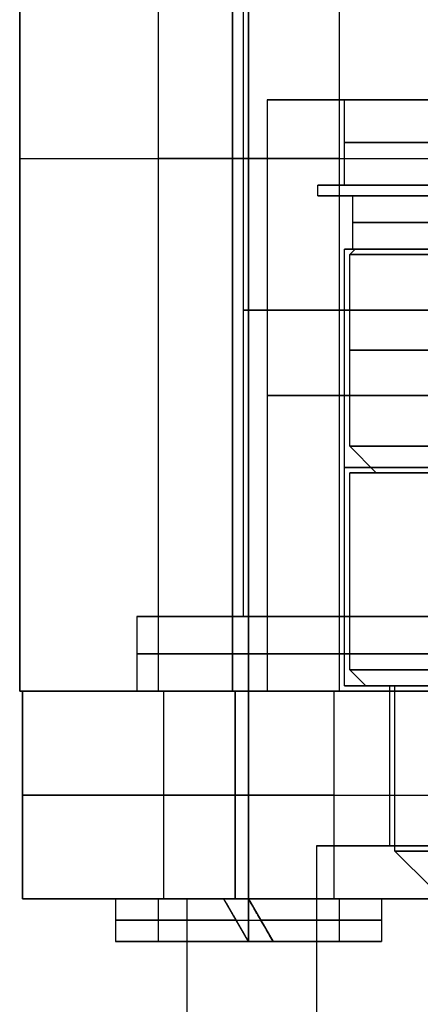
# Model space of a CAD drawing. Header units: millimetres. Extents: x 0 to 322, y -110 to 60.
# Tile 137 of 256: x 271.5 to 279.03, y -92.88 to -74.39. Entities that reach past the tile are written whole.
import ezdxf

# ---------------------------------------------------------------- set-up
doc = ezdxf.new("R2010")
doc.units = ezdxf.units.MM
doc.layers.add('Layer 01', color=7, linetype='Continuous', true_color=0x000000)

msp = doc.modelspace()

# ---------------------------------------------------------------- linework, layer by layer
at = {"layer": 'Layer 01'}
for p, q in [((271.5, -87, 18.5), (271.5, -67, 18.5)), ((274.1, -67, 3.8), (274.1, -87, 3.8)), ((274.1, -67, 33.2), (274.1, -87, 33.2)), ((277.5, -67, 3.8), (277.5, -87, 3.8)), ((277.5, -67, 33.2), (277.5, -87, 33.2)), ((275.7, -74.1, 18.5), (275.7, -85.6, 18.5)), ((277.6, -75.9, 18.5), (276.15, -75.9, 18.5)), ((276.15, -75.9, 18.5), (276.15, -87, 18.5)), ((277.6, -77.5, 18.5), (277.6, -75.9, 18.5)), ((271.5, -77, 3.5), (271.5, -77, 33.5)), ((275.5, -77, 37.5), (305.5, -77, 37.5)), ((275.5, -77, -0.5), (305.5, -77, -0.5)), ((277.1, -77.7, 18.5), (277.1, -77.5, 18.5)), ((277.101, -77.5, 18.382), (277.601, -77.5, 18.382)), ((277.754, -77.7, 18.175), (277.104, -77.7, 18.175)), ((277.75, -77.7, 18.5), (277.75, -78.7, 18.5)), ((277.6, -86.9, 18.5), (277.6, -78.7, 18.5)), ((277.75, -78.7, 18.443), (277.6, -78.7, 18.443)), ((277.8, -78.7, 18.5), (277.7, -78.8, 18.5)), ((280.24, -78.7, 16.27), (277.997, -78.7, 16.27)), ((277.7, -82.4, 18.5), (277.7, -78.8, 18.5)), ((278.2, -82.9, 18.5), (277.7, -82.4, 18.5)), ((277.7, -86.6, 18.5), (277.7, -82.9, 18.5)), ((277.854, -82.9, 16.523), (278.36, -82.9, 16.523)), ((273.7, -85.6, 18.5), (273.7, -87, 18.5)), ((273.7, -85.6, 18.5), (275.7, -85.6, 18.5)), ((278, -86.9, 18.5), (277.7, -86.6, 18.5)), ((271.5, -87, 18.5), (273.7, -87, 18.5)), ((276.15, -87, 18.5), (271.55, -87, 18.5)), ((271.55, -87, 18.5), (271.55, -90.9, 18.5)), ((274.2, -87, 3.8), (274.2, -90.9, 3.8)), ((274.2, -87, 33.2), (274.2, -90.9, 33.2)), ((277.4, -87, 3.8), (277.4, -90.9, 3.8)), ((277.4, -87, 33.2), (277.4, -90.9, 33.2)), ((278.003, -86.9, 18.762), (277.603, -86.9, 18.762)), ((278.45, -86.9, 18.5), (278.45, -89.9, 18.5)), ((278.55, -86.9, 18.521), (278.45, -86.9, 18.521)), ((278.55, -90, 18.5), (278.55, -86.9, 18.5)), ((271.55, -88.95, 3.55), (271.55, -88.95, 33.45)), ((275.55, -88.95, -0.45), (305.45, -88.95, -0.45)), ((275.55, -88.95, 37.45), (305.45, -88.95, 37.45)), ((277.075, -89.9, 18.5), (277.075, -109.9, 18.5)), ((277.075, -89.9, 18.512), (278.45, -89.9, 18.512)), ((279.25, -90.7, 18.5), (278.55, -90, 18.5)), ((274.644, -90.9, 18.5), (271.55, -90.9, 18.5)), ((273.3, -90.9, 33.2), (273.3, -91.7, 33.2)), ((273.3, -90.9, 33.2), (274.1, -90.9, 33.2)), ((273.3, -90.9, 3.8), (273.3, -91.7, 3.8)), ((273.3, -90.9, 3.8), (274.1, -90.9, 3.8)), ((274.1, -90.9, 33.2), (274.1, -91.7, 33.2)), ((274.1, -90.9, 3.8), (274.1, -91.7, 3.8)), ((274.644, -95.585, 18.5), (274.644, -90.9, 18.5)), ((275.8, -91.7, 35.268), (275.338, -90.9, 35.268)), ((275.8, -91.7, 5.868), (275.338, -90.9, 5.868)), ((275.7, -90.9, 30.702), (275.7, -90.9, 31.503)), ((275.7, -90.9, 1.302), (275.7, -90.9, 2.103)), ((275.8, -90.9, 35.268), (276.262, -91.7, 35.268)), ((275.8, -90.9, 5.868), (276.262, -91.7, 5.868)), ((277.5, -90.9, 33.2), (277.5, -91.7, 33.2)), ((277.5, -90.9, 33.2), (278.3, -90.9, 33.2)), ((277.5, -90.9, 3.8), (277.5, -91.7, 3.8)), ((277.5, -90.9, 3.8), (278.3, -90.9, 3.8)), ((278.3, -90.9, 33.2), (278.3, -91.7, 33.2)), ((278.3, -90.9, 3.8), (278.3, -91.7, 3.8)), ((275.569, -91.3, 34.884), (275.569, -91.3, 35.689)), ((275.569, -91.3, 5.484), (275.569, -91.3, 6.289)), ((276.031, -91.3, 34.884), (276.031, -91.3, 35.689)), ((276.031, -91.3, 5.484), (276.031, -91.3, 6.289)), ((273.3, -91.7, 33.2), (274.1, -91.7, 33.2)), ((273.3, -91.7, 3.8), (274.1, -91.7, 3.8)), ((275.9, -91.7, 30.702), (275.9, -91.7, 31.503)), ((275.9, -91.7, 1.302), (275.9, -91.7, 2.103)), ((277.5, -91.7, 33.2), (278.3, -91.7, 33.2)), ((277.5, -91.7, 3.8), (278.3, -91.7, 3.8))]:
    msp.add_line(p, q, dxfattribs=at)
at = {"layer": 'Layer 01', "extrusion": (0, 1, 0)}
for centre, radius, start, end in [((-290.5, 18.5, -75.9), 14.35, 270, 90), ((-290.5, 18.5, -76.7), 12.9, 101.1745, 78.8255), ((-275.5, 33.5, -77), 4, 0, 90), ((-290.5, 18.5, -77.5), 12.9, 101.1745, 78.8255), ((-290.5, 18.5, -80.6), 12.8, 274.4808, 37.6018), ((-290.5, 18.5, -82.8), 12.9, 273.5555, 78.8255), ((-275.55, 3.55, -87), 4, 270, 360), ((-275.55, 33.45, -87), 4, 0, 90), ((-290.5, 18.5, -87), 16.8, 270, 90), ((-275.8, 3.8, -87), 1.7, 270, 90), ((-275.8, 33.2, -87), 1.7, 270, 90), ((-275.8, 3.8, -87), 1.7, 90, 270), ((-275.8, 33.2, -87), 1.7, 90, 270), ((-290.5, 18.5, -87), 14.35, 270, 90), ((-290.5, 18.5, -86.9), 12.9, 273.5555, 78.8255), ((-290.5, 18.5, -86.9), 12.5, 274.5886, 90), ((-275.55, 3.55, -88.95), 4, 270, 0), ((-275.55, 33.45, -88.95), 4, 0, 90), ((-290.5, 18.5, -90), 11.95, 270, 90), ((-275.55, 33.45, -90.9), 4, 0, 90), ((-275.55, 3.55, -90.9), 4, 270, 360), ((-275.8, 3.8, -90.9), 1.6, 270, 90), ((-275.8, 33.2, -90.9), 1.6, 270, 90), ((-275.8, 3.8, -90.9), 1.6, 90, 270), ((-275.8, 33.2, -90.9), 1.6, 90, 270), ((-275.8, 33.2, -91.7), 2.5, 270, 90), ((-275.8, 3.8, -91.7), 2.5, 270, 90), ((-275.8, 33.2, -91.7), 1.7, 270, 90), ((-275.8, 3.8, -91.7), 1.7, 270, 90), ((-275.8, 33.2, -91.7), 1.7, 105.7651, 270), ((-275.8, 3.8, -91.7), 1.7, 105.7651, 270)]:
    msp.add_arc(centre, radius, start, end, dxfattribs=at)
at = {"layer": 'Layer 01', "extrusion": (0, -1, 0)}
for centre, radius, start, end in [((290.5, 18.5, 75.9), 12.9, 101.1745, 78.8255), ((275.5, 3.5, 77), 4, 180, 270), ((275.8, 3.8, 77), 1.7, 90, 270), ((275.8, 33.2, 77), 1.7, 90, 270), ((275.8, 3.8, 77), 1.7, 270, 90), ((275.8, 33.2, 77), 1.7, 270, 90), ((290.5, 18.5, 77.5), 13.4, 100.7525, 79.2475), ((290.5, 18.5, 78.2), 12.75, 90, 270), ((290.5, 18.5, 78.7), 12.9, 101.1745, 333.4485), ((290.5, 18.5, 79.85), 14.8, 90, 270), ((290.5, 18.5, 81.45), 14.35, 90, 270), ((290.5, 18.5, 86.3), 16.8, 90, 270), ((275.5, 3.5, 87), 4, 180, 270), ((275.5, 33.5, 87), 4, 90, 180), ((275.8, 3.8, 87), 1.6, 90, 270), ((275.8, 33.2, 87), 1.6, 90, 270), ((275.8, 3.8, 87), 1.6, 270, 90), ((275.8, 33.2, 87), 1.6, 270, 90), ((290.5, 18.5, 86.9), 11.95, 90, 265.1998), ((275.8, 3.8, 88.95), 1.6, 90, 270), ((275.8, 33.2, 88.95), 1.6, 90, 270), ((275.8, 3.8, 88.95), 1.6, 270, 90), ((275.8, 33.2, 88.95), 1.6, 270, 90), ((290.5, 18.5, 89.9), 13.425, 90, 266.5837), ((275.8, 33.2, 90.9), 2.5, 100.6467, 270), ((275.8, 3.8, 90.9), 2.5, 100.6467, 270), ((275.8, 33.2, 90.9), 1.7, 105.7651, 270), ((275.8, 3.8, 90.9), 1.7, 105.7651, 270), ((290.5, 18.5, 90.9), 15.856, 90, 270), ((275.8, 33.2, 90.9), 1.7, 270, 90), ((275.8, 33.2, 90.9), 2.5, 270, 90), ((275.8, 3.8, 90.9), 1.7, 270, 90), ((275.8, 3.8, 90.9), 2.5, 270, 90), ((275.8, 33.2, 91.3), 2.5, 95.3003, 270), ((275.8, 3.8, 91.3), 2.5, 95.3003, 270), ((275.8, 33.2, 91.3), 1.7, 97.8076, 270), ((275.8, 3.8, 91.3), 1.7, 97.8076, 270), ((275.8, 33.2, 91.3), 1.7, 270, 82.1924), ((275.8, 33.2, 91.3), 2.5, 270, 84.6997), ((275.8, 3.8, 91.3), 1.7, 270, 82.1924), ((275.8, 3.8, 91.3), 2.5, 270, 84.6997), ((275.8, 33.2, 91.7), 2.5, 270, 79.3533), ((275.8, 3.8, 91.7), 2.5, 270, 79.3533)]:
    msp.add_arc(centre, radius, start, end, dxfattribs=at)
at = {"layer": 'Layer 01', "extrusion": (3.47497e-12, 1, -1.83003e-11)}
msp.add_arc((-290.5, 18.5, -77.7), 13.4, 206.3013, 79.2475, dxfattribs=at)
at = {"layer": 'Layer 01', "extrusion": (3.48905e-16, -1, 0)}
msp.add_arc((290.5, 18.5, 77.7), 12.75, 90, 270, dxfattribs=at)
at = {"layer": 'Layer 01', "extrusion": (2.85389e-16, 1, 5.69694e-15)}
msp.add_arc((-290.5, 18.5, -78.7), 12.7, 274.5162, 37.6018, dxfattribs=at)
at = {"layer": 'Layer 01', "extrusion": (-3.48905e-16, 1, 0)}
msp.add_arc((-290.5, 18.5, -78.7), 12.75, 270, 90, dxfattribs=at)
at = {"layer": 'Layer 01', "extrusion": (1.39697e-12, 1, -1.07588e-12)}
msp.add_arc((-290.5, 18.5, -78.8), 12.8, 274.4808, 37.6018, dxfattribs=at)
at = {"layer": 'Layer 01', "extrusion": (-6.78005e-12, 1, 5.56438e-12)}
msp.add_arc((-290.5, 18.5, -82.4), 12.8, 274.4808, 37.6018, dxfattribs=at)
at = {"layer": 'Layer 01', "extrusion": (5.37081e-12, -1, 6.85349e-11)}
msp.add_arc((290.5, 18.5, 82.9), 12.8, 136.528, 265.5192, dxfattribs=at)
at = {"layer": 'Layer 01', "extrusion": (3.62203e-11, 1, -3.82331e-11)}
msp.add_arc((-290.5, 18.5, -82.9), 12.3, 274.6633, 41.8103, dxfattribs=at)
at = {"layer": 'Layer 01', "extrusion": (0, -1, 4.22942e-16)}
msp.add_arc((290.5, 18.5, 85.6), 16.8, 90, 270, dxfattribs=at)
at = {"layer": 'Layer 01', "extrusion": (0, 1, 4.80096e-16)}
msp.add_arc((-290.5, 18.5, -85.6), 14.8, 270, 90, dxfattribs=at)
at = {"layer": 'Layer 01', "extrusion": (6.61615e-28, 1, 5.86761e-12)}
msp.add_arc((-290.5, 18.5, -86.6), 12.8, 274.4808, 90, dxfattribs=at)
at = {"layer": 'Layer 01', "extrusion": (4.15294e-17, -1, -8.31312e-11)}
msp.add_arc((290.5, 18.5, 86.9), 12.05, 90, 265.2397, dxfattribs=at)
at = {"layer": 'Layer 01', "extrusion": (2.78468e-30, 1, 5.90313e-16)}
msp.add_arc((-290.5, 18.5, -89.9), 12.05, 273.8067, 90, dxfattribs=at)
at = {"layer": 'Layer 01'}
for points in [[(271.5, -87, 3.5), (271.5, -77, 3.5), (271.5, -67, 3.5)], [(271.5, -67, 33.5), (271.5, -77, 33.5), (271.5, -87, 33.5)], [(275.5, -87, 37.5), (275.5, -77, 37.5), (275.5, -67, 37.5)], [(275.5, -67, -0.5), (275.5, -77, -0.5), (275.5, -87, -0.5)], [(275.8, -87, 5.5), (275.8, -77, 5.5), (275.8, -67, 5.5)], [(275.8, -67, 2.1), (275.8, -77, 2.1), (275.8, -87, 2.1)], [(275.8, -87, 34.9), (275.8, -77, 34.9), (275.8, -67, 34.9)], [(275.8, -67, 31.5), (275.8, -77, 31.5), (275.8, -87, 31.5)], [(271.5, -87, 33.5), (271.5, -87, 18.5), (271.5, -87, 3.5)], [(271.55, -87, 3.55), (271.55, -87, 18.5), (271.55, -87, 33.45)], [(271.55, -87, 33.45), (271.55, -88.95, 33.45), (271.55, -90.9, 33.45)], [(271.55, -90.9, 3.55), (271.55, -88.95, 3.55), (271.55, -87, 3.55)], [(275.5, -87, -0.5), (290.5, -87, -0.5), (305.5, -87, -0.5)], [(305.5, -87, 37.5), (290.5, -87, 37.5), (275.5, -87, 37.5)], [(305.45, -87, -0.45), (290.5, -87, -0.45), (275.55, -87, -0.45)], [(275.55, -87, 37.45), (290.5, -87, 37.45), (305.45, -87, 37.45)], [(275.55, -87, -0.45), (275.55, -88.95, -0.45), (275.55, -90.9, -0.45)], [(275.55, -90.9, 37.45), (275.55, -88.95, 37.45), (275.55, -87, 37.45)], [(275.8, -90.9, 5.4), (275.8, -88.95, 5.4), (275.8, -87, 5.4)], [(275.8, -87, 2.2), (275.8, -88.95, 2.2), (275.8, -90.9, 2.2)], [(275.8, -90.9, 34.8), (275.8, -88.95, 34.8), (275.8, -87, 34.8)], [(275.8, -87, 31.6), (275.8, -88.95, 31.6), (275.8, -90.9, 31.6)], [(271.55, -90.9, 33.45), (271.55, -90.9, 18.5), (271.55, -90.9, 3.55)], [(275.338, -90.9, 34.836), (275.338, -90.9, 35.247), (275.338, -90.9, 35.657)], [(275.338, -90.9, 5.436), (275.338, -90.9, 5.847), (275.338, -90.9, 6.257)], [(275.55, -90.9, -0.45), (290.5, -90.9, -0.45), (305.45, -90.9, -0.45)], [(305.45, -90.9, 37.45), (290.5, -90.9, 37.45), (275.55, -90.9, 37.45)], [(275.8, -91.7, 31.5), (275.8, -91.3, 31.5), (275.8, -90.9, 31.5)], [(275.8, -90.9, 30.7), (275.8, -91.3, 30.7), (275.8, -91.7, 30.7)], [(275.8, -90.9, 35.7), (275.8, -90.9, 35.3), (275.8, -90.9, 34.9)], [(275.8, -91.7, 2.1), (275.8, -91.3, 2.1), (275.8, -90.9, 2.1)], [(275.8, -90.9, 1.3), (275.8, -91.3, 1.3), (275.8, -91.7, 1.3)], [(275.8, -90.9, 6.3), (275.8, -90.9, 5.9), (275.8, -90.9, 5.5)], [(275.8, -91.7, 34.9), (275.8, -91.7, 35.3), (275.8, -91.7, 35.7)], [(275.8, -91.7, 5.5), (275.8, -91.7, 5.9), (275.8, -91.7, 6.3)], [(276.262, -91.7, 35.657), (276.262, -91.7, 35.247), (276.262, -91.7, 34.836)], [(276.262, -91.7, 6.257), (276.262, -91.7, 5.847), (276.262, -91.7, 5.436)]]:
    msp.add_open_spline(points, degree=2, dxfattribs=at)
for points, weights in [([(275.8, -91.7, 35.7), (275.645, -91.431, 35.7), (275.491, -91.164, 35.686), (275.338, -90.9, 35.657)], [1, 0.997124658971, 0.997124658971, 1]), ([(275.8, -91.7, 34.9), (275.644, -91.429, 34.9), (275.489, -91.161, 34.879), (275.338, -90.9, 34.836)], [1, 0.9937008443, 0.9937008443, 1]), ([(275.8, -91.7, 6.3), (275.645, -91.431, 6.3), (275.491, -91.164, 6.286), (275.338, -90.9, 6.257)], [1, 0.997124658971, 0.997124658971, 1]), ([(275.8, -91.7, 5.5), (275.644, -91.429, 5.5), (275.489, -91.161, 5.479), (275.338, -90.9, 5.436)], [1, 0.9937008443, 0.9937008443, 1]), ([(276.262, -91.7, 35.657), (276.109, -91.436, 35.686), (275.955, -91.169, 35.7), (275.8, -90.9, 35.7)], [1, 0.997124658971, 0.997124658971, 1]), ([(275.8, -90.9, 34.9), (275.956, -91.171, 34.9), (276.111, -91.439, 34.879), (276.262, -91.7, 34.836)], [1, 0.9937008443, 0.9937008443, 1]), ([(276.262, -91.7, 6.257), (276.109, -91.436, 6.286), (275.955, -91.169, 6.3), (275.8, -90.9, 6.3)], [1, 0.997124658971, 0.997124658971, 1]), ([(275.8, -90.9, 5.5), (275.956, -91.171, 5.5), (276.111, -91.439, 5.479), (276.262, -91.7, 5.436)], [1, 0.9937008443, 0.9937008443, 1])]:
    msp.add_rational_spline(points, weights, degree=3, dxfattribs=at)

doc.saveas('drawing.dxf')
